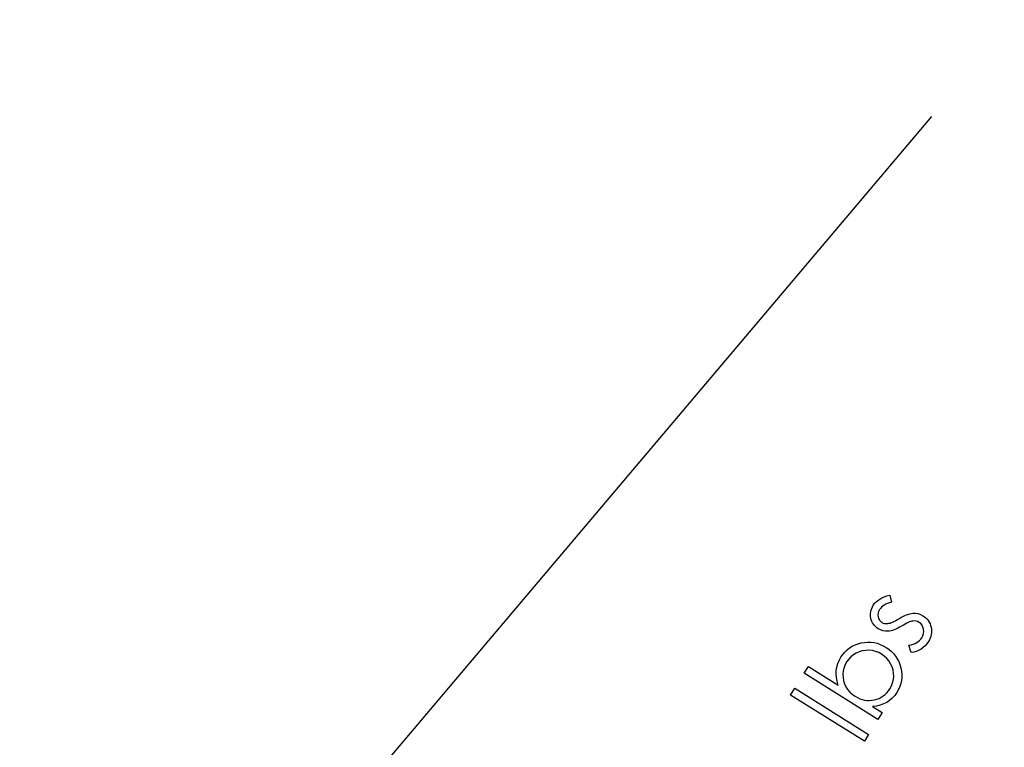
# Model space of a CAD drawing. Header units: inches. Extents: x 0.1 to 87.3, y 0.1 to 33.9.
# Tile 42 of 140: x 16.9 to 18, y 21.7 to 22.5. Entities that reach past the tile are written whole.
import ezdxf

# ---------------------------------------------------------------- set-up
doc = ezdxf.new("R2010")
doc.units = ezdxf.units.IN
doc.header["$MEASUREMENT"] = 0
doc.layers.add('DIMENSIONS', color=171, linetype='Continuous')
doc.styles.add('SLDTEXTSTYLE0', font='TXT', dxfattribs={"width": 0.75})
doc.dimstyles.new('SLDDIMSTYLE0', dxfattribs={"dimtxt": 0.125, "dimasz": 0.13, "dimexe": 0, "dimexo": 0.0625, "dimgap": 0.03125, "dimtad": 0, "dimtih": 1, "dimtoh": 1, "dimdec": 4, "dimlfac": 1.333333, "dimrnd": 1e-09, "dimzin": 4, "dimdsep": 46, "dimtxsty": 'SLDTEXTSTYLE0', "dimsah": 1, "dimcen": 0.09, "dimadec": 0, "dimazin": 1, "dimtfac": 1, "dimtdec": 4, "dimtofl": 0, "dimtmove": 0, "dimatfit": 3, "dimfxl": 0, "dimfrac": 2, "dimtolj": 1, "dimtzin": 12, "dimarcsym": 0})

# ---------------------------------------------------------------- blocks, each defined once
blk = doc.blocks.new('_D_4')
at = {"layer": 'DIMENSIONS'}
for p, q in [((2.5885, 22.5365), (2.5885, 18.9646)), ((31.3982, 22.2046), (31.3982, 18.9646)), ((2.5885, 19.0896), (16.7949, 19.0896)), ((31.3982, 19.0896), (17.4421, 19.0896))]:
    blk.add_line(p, q, dxfattribs=at)
for centre, start, end in [((17.0167, 19.0769), 153.4349, 206.5651), ((17.2202, 19.0769), 333.4349, 26.5651)]:
    blk.add_arc(centre, 0.2219, start, end, dxfattribs=at)
for points in [[(2.5885, 19.0896), (2.7185, 19.0696), (2.7185, 19.1096)], [(31.3982, 19.0896), (31.2682, 19.1096), (31.2682, 19.0696)]]:
    blk.add_solid(points, dxfattribs=at)
at = {"layer": 'DIMENSIONS', "insert": (16.8183, 19.1389), "char_height": 0.125, "attachment_point": 1, "style": 'SLDTEXTSTYLE0'}
blk.add_mtext('38.4130', dxfattribs=at)

msp = doc.modelspace()

# ---------------------------------------------------------------- linework, layer by layer
at = {"color": 6}
msp.add_line((17.252599, 21.57857), (17.94991, 22.402664), dxfattribs=at)
at = {"color": 7, "linetype": 'Continuous', "flags": 128}
for points in [[(17.903664, 21.875227), (17.905634, 21.867227), (17.905634, 21.867227), (17.903324, 21.866588), (17.901183, 21.865837), (17.899249, 21.864973), (17.897502, 21.864016), (17.895924, 21.862945), (17.894554, 21.861762), (17.89337, 21.860485), (17.892375, 21.859095), (17.892375, 21.859095), (17.891417, 21.857217), (17.890854, 21.855302), (17.890666, 21.853311), (17.890873, 21.851264), (17.891417, 21.84933), (17.892281, 21.847658), (17.893427, 21.84625), (17.894892, 21.845104), (17.894892, 21.845104), (17.896394, 21.844353), (17.898028, 21.843902), (17.899812, 21.843733), (17.901709, 21.843865), (17.901709, 21.843865), (17.90276, 21.844052), (17.903944, 21.844372), (17.905258, 21.844822), (17.906685, 21.845405), (17.908225, 21.846118), (17.909878, 21.846963), (17.911662, 21.84794), (17.913578, 21.849048), (17.913578, 21.849048), (17.915925, 21.8504), (17.91816, 21.851583), (17.920282, 21.852597), (17.922292, 21.853461), (17.924188, 21.854137), (17.925954, 21.854682), (17.927625, 21.855039), (17.929165, 21.855245), (17.929165, 21.855245), (17.932095, 21.855227), (17.934912, 21.854757), (17.937635, 21.853818), (17.940245, 21.852447), (17.940245, 21.852447), (17.941973, 21.851264), (17.943532, 21.849949), (17.944922, 21.848541), (17.946142, 21.847001), (17.947194, 21.845348), (17.948077, 21.843583), (17.94879, 21.841705), (17.949335, 21.839714), (17.949692, 21.837667), (17.949842, 21.835639), (17.949786, 21.833648), (17.949523, 21.831658), (17.949053, 21.829686), (17.948396, 21.827733), (17.947513, 21.825798), (17.946424, 21.823883), (17.946424, 21.823883), (17.944715, 21.82146), (17.942762, 21.819263), (17.940583, 21.81731), (17.938142, 21.815563), (17.93555, 21.814117), (17.932884, 21.81299), (17.930123, 21.812201), (17.927287, 21.811732), (17.927287, 21.811732), (17.924846, 21.819864), (17.924846, 21.819864), (17.927287, 21.820371), (17.929541, 21.821009), (17.931588, 21.821817), (17.933466, 21.822775), (17.935137, 21.823864), (17.93664, 21.825103), (17.937935, 21.826512), (17.939043, 21.828052), (17.939043, 21.828052), (17.940227, 21.830343), (17.94094, 21.83269), (17.941184, 21.835113), (17.940959, 21.837573), (17.940302, 21.839921), (17.939288, 21.841949), (17.937879, 21.843677), (17.936095, 21.845067), (17.936095, 21.845067), (17.934442, 21.84593), (17.932696, 21.846456), (17.930893, 21.846682), (17.928996, 21.846569), (17.928996, 21.846569), (17.927982, 21.846362), (17.926818, 21.846006), (17.925503, 21.845517), (17.924057, 21.844897), (17.922461, 21.844127), (17.920714, 21.843207), (17.918836, 21.842156), (17.916808, 21.840972), (17.916808, 21.840972), (17.914592, 21.839714), (17.91247, 21.838606), (17.91046, 21.837648), (17.908563, 21.83686), (17.906761, 21.836221), (17.905052, 21.835733), (17.903455, 21.835414), (17.901953, 21.835245), (17.901953, 21.835245), (17.899098, 21.835282), (17.896338, 21.83577), (17.893633, 21.836691), (17.891023, 21.83808), (17.891023, 21.83808), (17.889427, 21.83917), (17.887999, 21.840371), (17.886722, 21.841649), (17.885614, 21.843038), (17.884656, 21.844522), (17.883868, 21.846118), (17.883229, 21.84779), (17.88276, 21.849574), (17.882459, 21.851395), (17.882346, 21.853217), (17.882403, 21.85502), (17.882666, 21.856823), (17.883098, 21.858607), (17.883736, 21.860372), (17.884544, 21.862138), (17.885539, 21.863884), (17.885539, 21.863884), (17.886929, 21.865837), (17.888563, 21.867621), (17.890459, 21.869274), (17.8926, 21.870776), (17.894985, 21.87211), (17.897633, 21.873293), (17.900526, 21.874345), (17.903662, 21.875227)], [(17.890697, 21.738051), (17.80926, 21.788945), (17.80926, 21.788945), (17.813955, 21.796457), (17.813955, 21.796457), (17.846745, 21.775968), (17.846745, 21.775968), (17.845543, 21.780118), (17.844792, 21.784194), (17.844492, 21.788156), (17.844661, 21.792044), (17.84528, 21.795856), (17.846351, 21.799575), (17.847872, 21.803218), (17.849844, 21.806767), (17.849844, 21.806767), (17.851891, 21.809735), (17.854163, 21.81242), (17.856642, 21.814805), (17.859328, 21.816909), (17.86222, 21.81873), (17.865337, 21.820251), (17.868662, 21.821472), (17.872192, 21.822411), (17.875817, 21.823031), (17.879366, 21.823294), (17.882878, 21.823219), (17.886352, 21.822787), (17.889752, 21.821998), (17.893113, 21.820852), (17.896418, 21.819369), (17.899667, 21.817528), (17.899667, 21.817528), (17.90271, 21.815444), (17.905452, 21.813134), (17.907912, 21.810636), (17.910072, 21.807913), (17.91195, 21.805002), (17.913546, 21.801884), (17.914842, 21.798542), (17.915837, 21.795011), (17.916532, 21.791405), (17.916851, 21.787875), (17.916832, 21.7844), (17.916476, 21.780982), (17.915743, 21.777621), (17.914673, 21.774334), (17.913245, 21.771104), (17.911461, 21.767949), (17.911461, 21.767949), (17.909095, 21.764569), (17.906428, 21.761583), (17.903499, 21.75901), (17.900268, 21.75685), (17.896775, 21.755103), (17.893, 21.75377), (17.888925, 21.752831), (17.884587, 21.752305), (17.884587, 21.752305), (17.895386, 21.745563), (17.895386, 21.745563), (17.890691, 21.738051)], [(17.903805, 21.771893), (17.905546, 21.775123), (17.906841, 21.778466), (17.907649, 21.781921), (17.908006, 21.785508), (17.907893, 21.789114), (17.907273, 21.792645), (17.906184, 21.796081), (17.904588, 21.799443), (17.902597, 21.802598), (17.900287, 21.805434), (17.897639, 21.807894), (17.894672, 21.810035), (17.894672, 21.810035), (17.891461, 21.811763), (17.888061, 21.813059), (17.884493, 21.813904), (17.880756, 21.814298), (17.877, 21.814242), (17.873394, 21.813735), (17.86992, 21.812739), (17.866596, 21.811275), (17.863516, 21.809415), (17.860755, 21.807199), (17.858351, 21.804664), (17.856267, 21.801772), (17.856267, 21.801772), (17.854558, 21.798579), (17.853281, 21.795236), (17.852436, 21.791706), (17.852041, 21.788006), (17.852116, 21.784306), (17.852661, 21.780738), (17.853675, 21.777339), (17.855177, 21.77409), (17.857112, 21.771066), (17.859459, 21.768306), (17.862201, 21.765808), (17.865356, 21.763573), (17.865356, 21.763573), (17.86791, 21.762127), (17.870502, 21.760944), (17.873131, 21.760043), (17.875779, 21.759404), (17.878446, 21.759047), (17.881131, 21.758972), (17.883855, 21.75916), (17.886615, 21.759629), (17.889301, 21.760362), (17.891836, 21.76132), (17.894221, 21.762503), (17.896437, 21.763911), (17.898522, 21.765564), (17.900437, 21.767442), (17.902184, 21.769545), (17.903799, 21.771893)], [(17.794236, 21.764906), (17.798966, 21.772474), (17.798966, 21.772474), (17.880397, 21.72158), (17.880397, 21.72158), (17.875664, 21.714012), (17.875664, 21.714012), (17.794234, 21.764906)]]:
    msp.add_lwpolyline(points, dxfattribs=at)

# ---------------------------------------------------------------- dimensions: what is measured, and where the dimension line sits
at = {"layer": 'DIMENSIONS'}
dim = msp.add_linear_dim(base=(31.39821, 19.089632), p1=(2.588479, 22.586453), p2=(31.39821, 22.254554), text='(<>)', dimstyle='SLDDIMSTYLE0', dxfattribs=at)
dim.commit()
dim.dimension.update_dxf_attribs({"geometry": '_D_4', "text_midpoint": (17.118469, 19.089632), "dimtype": 160})

doc.saveas('drawing.dxf')
